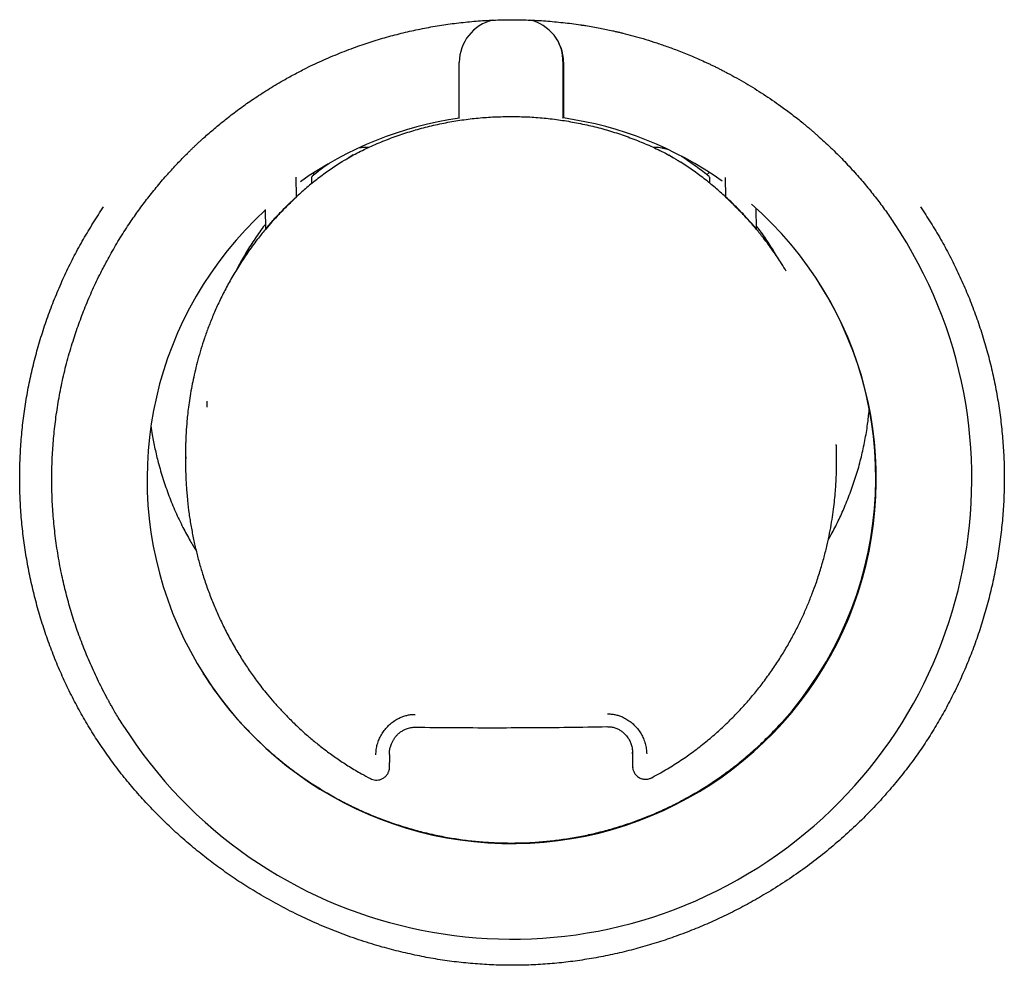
# Model space of a CAD drawing. Header units: millimetres. Extents: x 8 to 750, y 12 to 498.
# Tile 14 of 31: x 384 to 396, y 462 to 473. Entities that reach past the tile are written whole.
import ezdxf

# ---------------------------------------------------------------- set-up
doc = ezdxf.new("R2010")
doc.units = ezdxf.units.MM

msp = doc.modelspace()

# ---------------------------------------------------------------- linework, layer by layer
at = {"color": 7, "linetype": 'Continuous', "lineweight": 30}
for p, q in [((389.509, 471.507), (389.509, 472.149)), ((390.703, 472.159), (390.703, 471.517)), ((390.709, 472.15), (390.709, 471.508)), ((390.709, 471.508), (390.703, 471.517)), ((388.466, 471.17), (388.441, 471.17)), ((391.758, 471.168), (391.745, 471.168)), ((388.287, 471.082), (388.236, 471.049)), ((391.975, 471.047), (391.924, 471.081)), ((387.633, 470.6), (387.629, 470.825)), ((387.807, 470.823), (387.808, 470.752)), ((387.838, 470.856), (387.822, 470.872)), ((392.359, 470.855), (392.386, 470.881)), ((392.391, 470.821), (392.392, 470.758)), ((392.578, 470.598), (392.574, 470.823)), ((387.633, 470.6), (387.634, 470.599)), ((392.578, 470.598), (392.576, 470.597)), ((387.279, 470.232), (387.276, 470.453)), ((392.931, 470.229), (392.928, 470.467)), ((392.931, 470.229), (392.929, 470.227)), ((394.511, 470.306), (394.592, 470.18)), ((386.359, 467.607), (386.36, 467.588)), ((393.855, 467.585), (393.853, 467.707)), ((386.354, 467.588), (386.356, 467.449)), ((389.004, 464.491), (389.003, 464.491)), ((391.208, 464.498), (391.209, 464.498)), ((391.502, 464.23), (391.505, 464.044)), ((391.505, 464.186), (391.503, 464.204)), ((388.705, 464.176), (388.705, 464.086)), ((391.505, 464.044), (391.506, 464.028)), ((391.724, 463.911), (391.724, 463.91))]:
    msp.add_line(p, q, dxfattribs=at)
for centre, radius, start, end in [((390.009, 472.149), 0.5, 103.2163, 180.0069), ((390.209, 472.149), 0.5, 0.0077, 77.263), ((390.203, 472.159), 0.5, 0.0076, 31.6912), ((390.112, 467.35), 4.2, 98.2499, 125.413), ((390.112, 467.351), 4.2, 54.766, 81.8239), ((390.112, 467.351), 4.2, 132.4835, 48.8921), ((390.112, 467.351), 5.3, 212.333, 32.3291), ((390.106, 467.36), 4.2, 317.9733, 32.3303), ((390.105, 467.36), 4.2, 212.3311, 221.9801)]:
    msp.add_arc(centre, radius, start, end, dxfattribs=at)
for points, knots in [([(387.589, 472), (387.633, 472.024), (387.742, 472.083), (387.923, 472.168), (388.13, 472.256), (388.332, 472.333), (388.529, 472.398), (388.719, 472.454), (388.912, 472.502), (389.107, 472.544), (389.304, 472.578), (389.502, 472.605), (389.701, 472.625), (389.901, 472.637), (390.102, 472.641), (390.303, 472.638), (390.504, 472.627), (390.704, 472.608), (390.842, 472.591), (390.913, 472.579), (390.918, 472.578)], [0, 0, 0, 0, 0.044122, 0.110112, 0.176158, 0.242263, 0.30014, 0.35803, 0.41592, 0.4738, 0.531668, 0.589527, 0.647391, 0.70528, 0.763226, 0.82123, 0.87928, 0.937393, 0.995575, 1, 1, 1, 1]), ([(390.918, 472.579), (390.934, 472.577), (391.005, 472.567), (391.124, 472.545), (391.234, 472.522), (391.296, 472.508), (391.315, 472.504), (391.334, 472.499), (391.354, 472.495), (391.373, 472.49), (391.424, 472.478), (391.508, 472.456), (391.628, 472.422), (391.753, 472.383), (391.883, 472.339), (392.024, 472.288), (392.175, 472.227), (392.293, 472.175), (392.371, 472.139), (392.408, 472.122), (392.445, 472.104), (392.483, 472.085), (392.521, 472.066), (392.559, 472.046), (392.655, 471.996), (392.809, 471.91), (393.014, 471.783), (393.19, 471.663), (393.34, 471.551), (393.435, 471.477), (393.497, 471.425), (393.529, 471.398), (393.561, 471.371), (393.593, 471.344), (393.624, 471.317), (393.697, 471.252), (393.806, 471.15), (393.948, 471.008), (394.079, 470.865), (394.2, 470.724), (394.312, 470.583), (394.416, 470.445), (394.48, 470.352), (394.511, 470.306)], [0, 0, 0, 0, 0.0108239, 0.0486896, 0.0827243, 0.0872311, 0.0917494, 0.0962793, 0.1008208, 0.1053738, 0.1099385, 0.1365512, 0.1647978, 0.19468, 0.2261995, 0.2593577, 0.2977255, 0.3380789, 0.3474112, 0.3568437, 0.3663764, 0.3760092, 0.3857422, 0.3955754, 0.4055088, 0.460934, 0.5163737, 0.5718494, 0.6084837, 0.6450992, 0.6546864, 0.6642723, 0.6738571, 0.6834407, 0.6930232, 0.7026045, 0.7500285, 0.7957959, 0.8399123, 0.8823836, 0.9232167, 0.9624193, 1, 1, 1, 1]), ([(385.717, 470.304), (385.75, 470.352), (385.815, 470.447), (385.921, 470.587), (386.032, 470.726), (386.146, 470.859), (386.261, 470.984), (386.346, 471.071), (386.403, 471.127), (386.43, 471.154), (386.457, 471.18), (386.485, 471.206), (386.512, 471.232), (386.541, 471.257), (386.598, 471.31), (386.689, 471.388), (386.816, 471.492), (386.952, 471.597), (387.073, 471.684), (387.177, 471.754), (387.259, 471.808), (387.345, 471.861), (387.433, 471.914), (387.515, 471.961), (387.567, 471.989), (387.589, 472.001)], [0, 0, 0, 0, 0.066749, 0.134892, 0.204441, 0.275403, 0.339027, 0.403758, 0.418442, 0.433183, 0.44798, 0.462833, 0.477742, 0.492708, 0.50773, 0.569283, 0.63382, 0.701344, 0.771856, 0.809987, 0.848938, 0.888712, 0.929307, 0.970724, 1, 1, 1, 1]), ([(388.287, 471.082), (388.343, 471.11), (388.454, 471.167), (388.627, 471.241), (388.803, 471.308), (388.983, 471.365), (389.166, 471.415), (389.352, 471.455), (389.539, 471.487), (389.727, 471.509), (389.916, 471.523), (390.043, 471.524), (390.106, 471.525)], [0, 0, 0, 0, 0.099882, 0.199564, 0.299309, 0.39938, 0.500037, 0.60013, 0.69992, 0.799658, 0.899601, 1, 1, 1, 1]), ([(390.106, 471.525), (390.17, 471.524), (390.296, 471.523), (390.486, 471.509), (390.674, 471.486), (390.86, 471.454), (391.046, 471.414), (391.229, 471.365), (391.409, 471.307), (391.584, 471.24), (391.757, 471.166), (391.868, 471.109), (391.924, 471.081)], [0, 0, 0, 0, 0.100314, 0.20022, 0.299973, 0.399825, 0.500031, 0.600576, 0.700584, 0.800315, 0.900032, 1, 1, 1, 1]), ([(388.441, 471.17), (388.433, 471.17), (388.413, 471.169), (388.382, 471.167), (388.359, 471.163), (388.349, 471.161)], [0, 0, 0, 0, 0.258305, 0.649198, 1, 1, 1, 1]), ([(391.907, 471.146), (391.897, 471.149), (391.875, 471.155), (391.84, 471.162), (391.804, 471.167), (391.776, 471.168), (391.761, 471.168), (391.758, 471.168)], [0, 0, 0, 0, 0.216938, 0.455768, 0.694798, 0.933995, 1, 1, 1, 1]), ([(388.158, 471.004), (388.177, 471.016), (388.219, 471.043), (388.263, 471.068), (388.287, 471.082)], [0, 0, 0, 0, 0.443303, 1, 1, 1, 1]), ([(391.924, 471.081), (391.936, 471.074), (391.96, 471.06), (391.994, 471.039), (392.025, 471.02), (392.043, 471.008), (392.051, 471.003)], [0, 0, 0, 0, 0.279728, 0.551237, 0.814599, 1, 1, 1, 1]), ([(392.386, 470.833), (392.374, 470.843), (392.338, 470.873), (392.276, 470.921), (392.2, 470.976), (392.131, 471.025), (392.087, 471.053), (392.068, 471.065)], [0, 0, 0, 0, 0.121047, 0.359233, 0.597438, 0.835667, 1, 1, 1, 1]), ([(388.158, 471.004), (388.156, 471.003), (388.107, 470.972), (388.013, 470.909), (387.88, 470.811), (387.754, 470.71), (387.676, 470.639), (387.638, 470.605)], [0, 0, 0, 0, 0.011143, 0.26288, 0.515223, 0.767139, 1, 1, 1, 1]), ([(388.017, 470.99), (388.001, 470.979), (387.96, 470.951), (387.896, 470.903), (387.844, 470.861), (387.816, 470.839), (387.812, 470.835)], [0, 0, 0, 0, 0.219791, 0.584632, 0.930172, 1, 1, 1, 1]), ([(392.572, 470.603), (392.534, 470.637), (392.456, 470.708), (392.33, 470.809), (392.197, 470.908), (392.103, 470.971), (392.054, 471.002), (392.051, 471.003)], [0, 0, 0, 0, 0.232278, 0.483448, 0.735043, 0.986034, 1, 1, 1, 1]), ([(387.812, 470.834), (387.811, 470.834), (387.808, 470.831), (387.807, 470.826), (387.807, 470.823)], [0, 0, 0, 0, 0.353003, 1, 1, 1, 1]), ([(392.386, 470.832), (392.387, 470.832), (392.39, 470.83), (392.391, 470.825), (392.391, 470.821)], [0, 0, 0, 0, 0.187796, 1, 1, 1, 1]), ([(387.279, 470.232), (387.31, 470.268), (387.372, 470.341), (387.464, 470.437), (387.55, 470.524), (387.605, 470.575), (387.633, 470.6)], [0, 0, 0, 0, 0.2805, 0.560712, 0.780552, 1, 1, 1, 1]), ([(387.634, 470.599), (387.599, 470.566), (387.53, 470.501), (387.437, 470.405), (387.354, 470.315), (387.305, 470.258), (387.281, 470.229)], [0, 0, 0, 0, 0.279931, 0.560013, 0.780065, 1, 1, 1, 1]), ([(387.638, 470.605), (387.637, 470.605), (387.634, 470.605), (387.634, 470.601), (387.634, 470.599)], [0, 0, 0, 0, 0.171, 1, 1, 1, 1]), ([(392.572, 470.603), (392.573, 470.603), (392.576, 470.603), (392.576, 470.599), (392.576, 470.597)], [0, 0, 0, 0, 0.16198, 1, 1, 1, 1]), ([(392.779, 470.396), (392.742, 470.434), (392.676, 470.503), (392.607, 470.568), (392.576, 470.597)], [0, 0, 0, 0, 0.55998, 1, 1, 1, 1]), ([(392.931, 470.229), (392.9, 470.266), (392.838, 470.338), (392.747, 470.435), (392.66, 470.522), (392.605, 470.573), (392.578, 470.598)], [0, 0, 0, 0, 0.2805, 0.560712, 0.780552, 1, 1, 1, 1]), ([(390.121, 461.749), (390.049, 461.75), (389.906, 461.751), (389.691, 461.765), (389.477, 461.786), (389.262, 461.816), (389.048, 461.855), (388.834, 461.903), (388.61, 461.961), (388.379, 462.032), (388.14, 462.116), (387.906, 462.211), (387.675, 462.316), (387.448, 462.431), (387.236, 462.55), (387.039, 462.67), (386.857, 462.791), (386.681, 462.918), (386.51, 463.051), (386.345, 463.189), (386.185, 463.334), (386.029, 463.486), (385.879, 463.644), (385.735, 463.808), (385.598, 463.976), (385.469, 464.148), (385.348, 464.325), (385.234, 464.506), (385.127, 464.692), (385.027, 464.884), (384.935, 465.079), (384.85, 465.278), (384.773, 465.48), (384.704, 465.685), (384.643, 465.893), (384.589, 466.104), (384.544, 466.319), (384.507, 466.534), (384.478, 466.75), (384.458, 466.966), (384.447, 467.183), (384.444, 467.4), (384.45, 467.617), (384.464, 467.834), (384.487, 468.05), (384.519, 468.266), (384.559, 468.48), (384.608, 468.693), (384.665, 468.904), (384.731, 469.114), (384.805, 469.322), (384.887, 469.525), (384.976, 469.725), (385.073, 469.921), (385.178, 470.112), (385.29, 470.3), (385.371, 470.422), (385.411, 470.483)], [0, 0, 0, 0, 0.0175692, 0.03516, 0.0528005, 0.0705186, 0.0883417, 0.106297, 0.1244108, 0.1451637, 0.1659005, 0.1866588, 0.2074761, 0.2283896, 0.2494358, 0.2675067, 0.2854795, 0.3033772, 0.3212231, 0.3390408, 0.3568537, 0.3746856, 0.3928816, 0.4109134, 0.4288074, 0.4465906, 0.4642906, 0.4819354, 0.499553, 0.5174496, 0.5352768, 0.5530618, 0.5708317, 0.588614, 0.6064359, 0.6243246, 0.6423964, 0.6603435, 0.6781946, 0.6959784, 0.7137241, 0.7314611, 0.7492187, 0.7670733, 0.7848849, 0.8026832, 0.820498, 0.8383589, 0.8562952, 0.874336, 0.8923844, 0.910353, 0.9282703, 0.946165, 0.9640657, 0.9820013, 1, 1, 1, 1]), ([(394.82, 470.484), (394.861, 470.424), (394.941, 470.302), (395.053, 470.115), (395.158, 469.923), (395.254, 469.728), (395.343, 469.529), (395.425, 469.326), (395.499, 469.119), (395.564, 468.91), (395.622, 468.7), (395.67, 468.488), (395.711, 468.275), (395.743, 468.06), (395.766, 467.845), (395.781, 467.629), (395.787, 467.412), (395.785, 467.196), (395.774, 466.979), (395.754, 466.763), (395.726, 466.546), (395.689, 466.329), (395.644, 466.114), (395.591, 465.901), (395.53, 465.691), (395.461, 465.485), (395.384, 465.282), (395.3, 465.083), (395.208, 464.887), (395.109, 464.696), (395.002, 464.509), (394.889, 464.328), (394.768, 464.151), (394.639, 463.979), (394.503, 463.811), (394.359, 463.647), (394.201, 463.48), (394.028, 463.312), (393.84, 463.145), (393.644, 462.985), (393.442, 462.834), (393.232, 462.692), (393.025, 462.564), (392.824, 462.45), (392.631, 462.349), (392.434, 462.256), (392.235, 462.171), (392.033, 462.093), (391.828, 462.022), (391.619, 461.959), (391.408, 461.903), (391.194, 461.856), (390.979, 461.817), (390.765, 461.786), (390.55, 461.765), (390.336, 461.751), (390.192, 461.75), (390.121, 461.749)], [0, 0, 0, 0, 0.017974, 0.035882, 0.053752, 0.071612, 0.089493, 0.107421, 0.125425, 0.143379, 0.161232, 0.179012, 0.196749, 0.214472, 0.23221, 0.249993, 0.267689, 0.285393, 0.303135, 0.320944, 0.33885, 0.356882, 0.375067, 0.393107, 0.411052, 0.428929, 0.446767, 0.464593, 0.482434, 0.500319, 0.517928, 0.535566, 0.553263, 0.571045, 0.588942, 0.606979, 0.625184, 0.64599, 0.666777, 0.687582, 0.708443, 0.729397, 0.75048, 0.768539, 0.786496, 0.804375, 0.822197, 0.839988, 0.857769, 0.875565, 0.893686, 0.911648, 0.929476, 0.947198, 0.964841, 0.982432, 1, 1, 1, 1]), ([(392.929, 470.227), (392.901, 470.259), (392.853, 470.317), (392.802, 470.372), (392.779, 470.396)], [0, 0, 0, 0, 0.56024, 1, 1, 1, 1]), ([(385.452, 469.864), (385.467, 469.892), (385.515, 469.982), (385.603, 470.13), (385.679, 470.246), (385.717, 470.304)], [0, 0, 0, 0, 0.190024, 0.594789, 1, 1, 1, 1]), ([(387.285, 470.235), (387.254, 470.199), (387.184, 470.114), (387.082, 469.975), (386.98, 469.823), (386.889, 469.673), (386.808, 469.525), (386.737, 469.381), (386.675, 469.24), (386.62, 469.104), (386.573, 468.973), (386.533, 468.846), (386.498, 468.725), (386.468, 468.609), (386.444, 468.499), (386.422, 468.39), (386.404, 468.283), (386.389, 468.18), (386.378, 468.086), (386.37, 468.001), (386.364, 467.926), (386.36, 467.86), (386.358, 467.803), (386.356, 467.752), (386.355, 467.707), (386.354, 467.665), (386.354, 467.625), (386.354, 467.601), (386.354, 467.589)], [0, 0, 0, 0, 0.04947, 0.115669, 0.179621, 0.241083, 0.299872, 0.355975, 0.409527, 0.460623, 0.509331, 0.555703, 0.599768, 0.641536, 0.680928, 0.717849, 0.757714, 0.79411, 0.827129, 0.856808, 0.883167, 0.906221, 0.925976, 0.942956, 0.958757, 0.973513, 0.987251, 1, 1, 1, 1]), ([(387.278, 470.287), (387.269, 470.275), (387.241, 470.24), (387.196, 470.178), (387.144, 470.102), (387.093, 470.024), (387.045, 469.946), (387, 469.866), (386.967, 469.806), (386.95, 469.772), (386.947, 469.766)], [0, 0, 0, 0, 0.069655, 0.219176, 0.368679, 0.518163, 0.66763, 0.817078, 0.966509, 1, 1, 1, 1]), ([(393.274, 469.744), (393.257, 469.773), (393.209, 469.853), (393.121, 469.981), (393.024, 470.114), (392.957, 470.194), (392.929, 470.228)], [0, 0, 0, 0, 0.171411, 0.471461, 0.782006, 1, 1, 1, 1]), ([(393.166, 469.912), (393.165, 469.915), (393.148, 469.945), (393.115, 470), (393.065, 470.078), (393.014, 470.154), (392.969, 470.217), (392.94, 470.255), (392.93, 470.267)], [0, 0, 0, 0, 0.022954, 0.239107, 0.455285, 0.671487, 0.887715, 1, 1, 1, 1]), ([(385.638, 464.51), (385.637, 464.511), (385.621, 464.536), (385.592, 464.583), (385.552, 464.648), (385.52, 464.705), (385.493, 464.752), (385.472, 464.79), (385.459, 464.814), (385.452, 464.826), (385.45, 464.829), (385.449, 464.833), (385.447, 464.836), (385.445, 464.839), (385.408, 464.908), (385.34, 465.043), (385.247, 465.246), (385.164, 465.45), (385.09, 465.654), (385.026, 465.858), (384.972, 466.06), (384.923, 466.272), (384.882, 466.493), (384.85, 466.722), (384.828, 466.948), (384.816, 467.17), (384.813, 467.387), (384.819, 467.602), (384.834, 467.818), (384.858, 468.037), (384.892, 468.26), (384.936, 468.485), (384.991, 468.712), (385.055, 468.93), (385.125, 469.137), (385.2, 469.334), (385.284, 469.531), (385.368, 469.708), (385.427, 469.818), (385.452, 469.864)], [0, 0, 0, 0, 0.000675, 0.016046, 0.029766, 0.041835, 0.051091, 0.059069, 0.065032, 0.06574, 0.06643, 0.067104, 0.06776, 0.0684, 0.069023, 0.10969, 0.1497, 0.189054, 0.227754, 0.265801, 0.303197, 0.339944, 0.381998, 0.423175, 0.463479, 0.502915, 0.541486, 0.579196, 0.617568, 0.656713, 0.696635, 0.737339, 0.77883, 0.821112, 0.857986, 0.895446, 0.933493, 0.972131, 1, 1, 1, 1]), ([(386.601, 468.246), (386.6, 468.24), (386.6, 468.223), (386.6, 468.199), (386.6, 468.185), (386.6, 468.177)], [0, 0, 0, 0, 0.228208, 0.604724, 1, 1, 1, 1]), ([(393.757, 466.647), (393.773, 466.675), (393.818, 466.753), (393.884, 466.886), (393.959, 467.054), (394.028, 467.231), (394.09, 467.417), (394.141, 467.604), (394.182, 467.792), (394.212, 467.972), (394.225, 468.089), (394.23, 468.144)], [0, 0, 0, 0, 0.059354, 0.170806, 0.281346, 0.406558, 0.530579, 0.653408, 0.775046, 0.895492, 1, 1, 1, 1]), ([(385.957, 467.962), (385.962, 467.928), (385.974, 467.839), (386.002, 467.698), (386.043, 467.527), (386.096, 467.346), (386.162, 467.157), (386.238, 466.972), (386.321, 466.799), (386.401, 466.649), (386.455, 466.56), (386.478, 466.522)], [0, 0, 0, 0, 0.067875, 0.174153, 0.279824, 0.411055, 0.541338, 0.670673, 0.799061, 0.913294, 1, 1, 1, 1]), ([(393.853, 467.708), (393.853, 467.712), (393.852, 467.721), (393.852, 467.734), (393.851, 467.742), (393.851, 467.746)], [0, 0, 0, 0, 0.339552, 0.763023, 1, 1, 1, 1]), ([(391.725, 463.91), (391.765, 463.932), (391.86, 463.982), (392.003, 464.071), (392.154, 464.172), (392.296, 464.279), (392.43, 464.389), (392.556, 464.502), (392.674, 464.618), (392.784, 464.735), (392.888, 464.854), (392.988, 464.979), (393.085, 465.11), (393.177, 465.246), (393.262, 465.382), (393.338, 465.516), (393.407, 465.648), (393.469, 465.778), (393.524, 465.904), (393.574, 466.029), (393.623, 466.161), (393.668, 466.302), (393.711, 466.448), (393.746, 466.589), (393.774, 466.723), (393.798, 466.85), (393.815, 466.97), (393.829, 467.081), (393.839, 467.182), (393.846, 467.274), (393.85, 467.356), (393.853, 467.427), (393.855, 467.488), (393.855, 467.539), (393.855, 467.57), (393.855, 467.583)], [0, 0, 0, 0, 0.030873, 0.072424, 0.113168, 0.153029, 0.191936, 0.22983, 0.266772, 0.302877, 0.338204, 0.372835, 0.410793, 0.447719, 0.483484, 0.518101, 0.55163, 0.583549, 0.614526, 0.644533, 0.6735, 0.709474, 0.743608, 0.775974, 0.806621, 0.835583, 0.86281, 0.887873, 0.910708, 0.931314, 0.949658, 0.965681, 0.979398, 0.99083, 1, 1, 1, 1]), ([(386.356, 467.448), (386.356, 467.437), (386.357, 467.412), (386.359, 467.369), (386.361, 467.316), (386.365, 467.253), (386.371, 467.18), (386.38, 467.078), (386.395, 466.95), (386.419, 466.801), (386.447, 466.655), (386.479, 466.513), (386.516, 466.375), (386.558, 466.232), (386.608, 466.087), (386.665, 465.938), (386.726, 465.793), (386.795, 465.647), (386.872, 465.499), (386.956, 465.352), (387.03, 465.235), (387.089, 465.146), (387.135, 465.082), (387.183, 465.015), (387.237, 464.944), (387.301, 464.865), (387.374, 464.778), (387.46, 464.684), (387.555, 464.585), (387.66, 464.483), (387.769, 464.386), (387.88, 464.293), (387.993, 464.207), (388.114, 464.12), (388.244, 464.036), (388.368, 463.961), (388.451, 463.918), (388.486, 463.9)], [0, 0, 0, 0, 0.00791, 0.017966, 0.030226, 0.044726, 0.061506, 0.080589, 0.115677, 0.150412, 0.184597, 0.218193, 0.251163, 0.283475, 0.320789, 0.357421, 0.393582, 0.42934, 0.469254, 0.508426, 0.546737, 0.564534, 0.582251, 0.601162, 0.621708, 0.643894, 0.671108, 0.700467, 0.731997, 0.765725, 0.801555, 0.832923, 0.86569, 0.899899, 0.935607, 0.972889, 1, 1, 1, 1]), ([(386.983, 464.551), (387.023, 464.508), (387.101, 464.423), (387.225, 464.302), (387.354, 464.185), (387.488, 464.073), (387.629, 463.966), (387.776, 463.863), (387.927, 463.767), (388.08, 463.678), (388.236, 463.597), (388.394, 463.522), (388.555, 463.454), (388.721, 463.392), (388.89, 463.337), (389.064, 463.288), (389.24, 463.247), (389.415, 463.214), (389.588, 463.188), (389.76, 463.171), (389.933, 463.16), (390.049, 463.158), (390.107, 463.157)], [0, 0, 0, 0, 0.0495214, 0.0990841, 0.1486465, 0.1981673, 0.2490917, 0.3000623, 0.351032, 0.4019551, 0.4514907, 0.5010706, 0.55065, 0.6001849, 0.6512278, 0.7023202, 0.7534123, 0.8044547, 0.8531657, 0.9018766, 0.9509383, 1, 1, 1, 1]), ([(388.548, 464.174), (388.549, 464.194), (388.55, 464.235), (388.563, 464.294), (388.584, 464.351), (388.611, 464.405), (388.644, 464.455), (388.683, 464.501), (388.727, 464.541), (388.776, 464.576), (388.824, 464.601), (388.87, 464.619), (388.913, 464.631), (388.957, 464.638), (388.986, 464.639), (389.001, 464.639)], [0, 0, 0, 0, 0.084519, 0.168597, 0.25372, 0.337218, 0.420358, 0.504392, 0.588306, 0.670432, 0.752111, 0.815371, 0.877277, 0.938567, 1, 1, 1, 1]), ([(390.107, 463.157), (390.164, 463.158), (390.278, 463.159), (390.448, 463.17), (390.618, 463.188), (390.789, 463.212), (390.96, 463.244), (391.131, 463.283), (391.3, 463.33), (391.465, 463.382), (391.627, 463.441), (391.784, 463.506), (391.938, 463.577), (392.09, 463.655), (392.241, 463.74), (392.389, 463.832), (392.532, 463.929), (392.676, 464.036), (392.819, 464.151), (392.96, 464.277), (393.097, 464.409), (393.183, 464.502), (393.226, 464.548)], [0, 0, 0, 0, 0.048243, 0.096529, 0.144814, 0.193056, 0.242724, 0.292437, 0.342152, 0.39182, 0.440058, 0.488337, 0.536616, 0.584855, 0.634443, 0.684075, 0.733707, 0.783296, 0.837255, 0.891214, 0.945607, 1, 1, 1, 1]), ([(391.215, 464.645), (391.229, 464.645), (391.259, 464.644), (391.302, 464.638), (391.345, 464.626), (391.391, 464.608), (391.439, 464.583), (391.488, 464.549), (391.532, 464.509), (391.571, 464.464), (391.604, 464.414), (391.631, 464.36), (391.651, 464.303), (391.664, 464.244), (391.666, 464.203), (391.667, 464.183)], [0, 0, 0, 0, 0.061521, 0.122879, 0.184834, 0.248124, 0.32976, 0.411839, 0.49571, 0.579628, 0.662686, 0.746152, 0.831239, 0.915355, 1, 1, 1, 1]), ([(388.703, 464.176), (388.703, 464.191), (388.705, 464.222), (388.715, 464.267), (388.729, 464.305), (388.745, 464.338), (388.762, 464.365), (388.781, 464.389), (388.804, 464.414), (388.832, 464.437), (388.865, 464.457), (388.904, 464.475), (388.95, 464.489), (388.986, 464.491), (389.003, 464.491)], [0, 0, 0, 0, 0.096885, 0.1912596, 0.2830497, 0.3501571, 0.4157223, 0.4797354, 0.5422381, 0.6235086, 0.702652, 0.7797898, 0.8918495, 1, 1, 1, 1]), ([(389.003, 464.491), (389.15, 464.49), (389.444, 464.487), (389.886, 464.485), (390.327, 464.487), (390.768, 464.49), (391.062, 464.495), (391.209, 464.498)], [0, 0, 0, 0, 0.199957, 0.399931, 0.599927, 0.799948, 1, 1, 1, 1]), ([(391.209, 464.498), (391.225, 464.497), (391.256, 464.496), (391.301, 464.485), (391.34, 464.469), (391.373, 464.449), (391.401, 464.427), (391.424, 464.404), (391.442, 464.382), (391.458, 464.359), (391.471, 464.337), (391.481, 464.314), (391.489, 464.292), (391.496, 464.266), (391.502, 464.236), (391.504, 464.215), (391.505, 464.204)], [0, 0, 0, 0, 0.106037, 0.20381, 0.294017, 0.377036, 0.453054, 0.522132, 0.584124, 0.638863, 0.700319, 0.748733, 0.798124, 0.856255, 0.923532, 1, 1, 1, 1]), ([(388.486, 463.899), (388.494, 463.895), (388.512, 463.887), (388.543, 463.881), (388.577, 463.882), (388.61, 463.891), (388.642, 463.908), (388.665, 463.929), (388.679, 463.948), (388.688, 463.962), (388.694, 463.976), (388.7, 463.991), (388.703, 464.007), (388.705, 464.023), (388.705, 464.036), (388.705, 464.05), (388.705, 464.065), (388.705, 464.079), (388.705, 464.086)], [0, 0, 0, 0, 0.076146, 0.159503, 0.249032, 0.342181, 0.436842, 0.535659, 0.584152, 0.629368, 0.670112, 0.705979, 0.765963, 0.814634, 0.854918, 0.889139, 0.945508, 1, 1, 1, 1]), ([(391.505, 464.042), (391.505, 464.032), (391.506, 464.017), (391.511, 463.998), (391.517, 463.981), (391.526, 463.963), (391.539, 463.946), (391.554, 463.93), (391.571, 463.916), (391.591, 463.905), (391.611, 463.898), (391.632, 463.893), (391.652, 463.891), (391.672, 463.892), (391.697, 463.897), (391.714, 463.904), (391.725, 463.909)], [0, 0, 0, 0, 0.092945, 0.146134, 0.204402, 0.268502, 0.337732, 0.409945, 0.48226, 0.553545, 0.623664, 0.692316, 0.759126, 0.823712, 0.88564, 1, 1, 1, 1])]:
    msp.add_open_spline(points, degree=3, knots=knots, dxfattribs=at)

doc.saveas('drawing.dxf')
